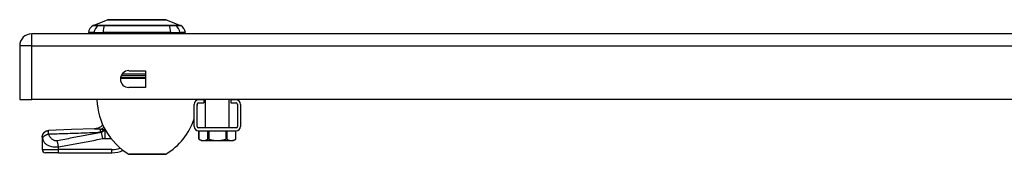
# Model space of a CAD drawing. Header units: inches. Extents: x 4 to 114, y 7 to 60.
# Tile 75 of 96: x 3.91 to 15.87, y 57.87 to 59.5. Entities that reach past the tile are written whole.
import ezdxf

# ---------------------------------------------------------------- set-up
doc = ezdxf.new("R2010")
doc.units = ezdxf.units.IN
doc.header["$MEASUREMENT"] = 0
doc.layers.add('Visible Edges(ANSI)', color=7, linetype='Continuous', lineweight=25)
doc.layers.add('Visible Tangent Edges(ANSI)', color=7, linetype='Continuous', lineweight=25)

msp = doc.modelspace()

# ---------------------------------------------------------------- linework, layer by layer
at = {"layer": 'Visible Edges(ANSI)'}
for p, q in [((4.804, 59.433), (4.978, 59.501)), ((5.692, 59.501), (5.866, 59.433)), ((27.683, 59.331), (4.057, 59.331)), ((4.813, 59.347), (4.745, 59.347)), ((4.813, 59.347), (4.924, 59.347)), ((5.747, 59.347), (4.924, 59.347)), ((5.747, 59.347), (5.858, 59.347)), ((5.926, 59.347), (5.858, 59.347)), ((3.911, 59.185), (3.911, 58.531)), ((5.236, 58.882), (5.439, 58.882)), ((5.439, 58.882), (5.439, 58.679)), ((5.439, 58.679), (5.236, 58.679)), ((3.911, 58.531), (4.057, 58.531)), ((27.683, 58.531), (4.057, 58.531)), ((6.147, 58.528), (6.085, 58.528)), ((6.085, 58.492), (6.147, 58.492)), ((6.147, 58.528), (6.147, 58.492)), ((6.168, 58.189), (6.168, 58.531)), ((6.457, 58.189), (6.457, 58.531)), ((6.539, 58.528), (6.477, 58.528)), ((6.477, 58.528), (6.477, 58.492)), ((6.477, 58.492), (6.539, 58.492)), ((6.031, 58.207), (6.031, 58.474)), ((6.067, 58.207), (6.067, 58.474)), ((6.557, 58.474), (6.557, 58.207)), ((6.593, 58.474), (6.593, 58.207)), ((6.539, 58.189), (6.085, 58.189)), ((6.085, 58.153), (6.539, 58.153)), ((6.089, 58.05), (6.089, 58.153)), ((6.535, 58.05), (6.535, 58.153)), ((4.186, 58.079), (4.186, 58.077)), ((4.186, 58.077), (4.186, 57.925)), ((6.116, 58.035), (6.089, 58.05)), ((6.116, 58.035), (6.143, 58.035)), ((6.143, 58.035), (6.312, 58.035)), ((6.312, 58.035), (6.482, 58.035)), ((6.482, 58.035), (6.508, 58.035)), ((6.508, 58.035), (6.535, 58.05)), ((4.383, 57.886), (4.225, 57.886)), ((4.383, 57.886), (5.032, 57.886)), ((5.678, 57.868), (5.245, 57.868))]:
    msp.add_line(p, q, dxfattribs=at)
at = {"layer": 'Visible Edges(ANSI)', "flags": 128}
for points in [[(5.69, 59.501), (5.69, 59.501), (5.689, 59.501), (5.687, 59.501), (5.684, 59.501), (5.68, 59.501), (5.675, 59.501), (5.67, 59.501), (5.663, 59.501), (5.656, 59.502), (5.648, 59.502), (5.64, 59.502), (5.63, 59.502), (5.62, 59.502), (5.61, 59.502), (5.598, 59.502), (5.586, 59.502), (5.574, 59.502), (5.561, 59.502), (5.547, 59.502), (5.533, 59.502), (5.518, 59.502), (5.503, 59.502), (5.487, 59.502), (5.471, 59.501), (5.455, 59.501), (5.438, 59.501), (5.422, 59.501), (5.405, 59.501), (5.387, 59.501), (5.37, 59.501), (5.353, 59.501), (5.335, 59.501), (5.318, 59.501), (5.3, 59.501), (5.283, 59.501), (5.266, 59.501), (5.249, 59.501), (5.232, 59.501), (5.215, 59.501), (5.199, 59.501), (5.183, 59.502), (5.167, 59.502), (5.152, 59.502), (5.137, 59.502), (5.123, 59.502), (5.11, 59.502), (5.096, 59.502), (5.084, 59.502), (5.072, 59.502), (5.061, 59.502), (5.05, 59.502), (5.04, 59.502), (5.031, 59.502), (5.022, 59.502), (5.014, 59.502), (5.007, 59.501), (5.001, 59.501), (4.995, 59.501), (4.991, 59.501), (4.987, 59.501), (4.984, 59.501), (4.982, 59.501), (4.981, 59.501), (4.98, 59.501)], [(4.186, 58.079), (4.187, 58.094), (4.192, 58.108), (4.199, 58.122), (4.208, 58.134), (4.22, 58.144), (4.233, 58.151), (4.248, 58.156), (4.263, 58.158)], [(4.819, 58.177), (4.541, 58.167), (4.263, 58.158)], [(4.92, 58.225), (4.908, 58.214), (4.895, 58.203), (4.88, 58.194), (4.865, 58.187), (4.851, 58.182), (4.839, 58.179), (4.828, 58.177), (4.819, 58.177)], [(6.092, 58.049), (6.092, 58.049), (6.091, 58.049), (6.091, 58.049), (6.091, 58.049), (6.091, 58.05), (6.091, 58.05), (6.091, 58.05), (6.09, 58.05), (6.09, 58.05), (6.09, 58.05), (6.09, 58.05), (6.09, 58.05), (6.09, 58.05), (6.09, 58.05), (6.09, 58.05), (6.089, 58.05), (6.089, 58.05), (6.089, 58.05), (6.089, 58.05), (6.089, 58.05), (6.089, 58.05), (6.089, 58.05), (6.089, 58.05), (6.089, 58.05)], [(6.092, 58.049), (6.094, 58.048), (6.096, 58.047), (6.099, 58.046), (6.101, 58.045), (6.103, 58.044), (6.105, 58.043), (6.107, 58.042), (6.11, 58.041), (6.112, 58.04), (6.114, 58.04), (6.116, 58.039), (6.118, 58.038), (6.12, 58.038), (6.122, 58.037), (6.124, 58.037), (6.126, 58.036), (6.128, 58.036), (6.13, 58.036), (6.132, 58.035), (6.134, 58.035), (6.136, 58.035), (6.139, 58.035), (6.141, 58.035), (6.143, 58.035)], [(6.143, 58.035), (6.145, 58.035), (6.147, 58.035), (6.149, 58.035), (6.151, 58.035), (6.153, 58.035), (6.155, 58.036), (6.157, 58.036), (6.159, 58.036), (6.161, 58.037), (6.163, 58.037), (6.165, 58.038), (6.167, 58.038), (6.169, 58.039), (6.172, 58.04), (6.174, 58.04), (6.176, 58.041), (6.178, 58.042), (6.18, 58.043), (6.182, 58.044), (6.185, 58.045), (6.187, 58.046), (6.189, 58.047), (6.191, 58.048), (6.194, 58.049)], [(6.211, 58.049), (6.21, 58.049), (6.209, 58.049), (6.208, 58.05), (6.207, 58.05), (6.206, 58.05), (6.205, 58.05), (6.205, 58.05), (6.204, 58.05), (6.203, 58.05), (6.202, 58.05), (6.201, 58.05), (6.201, 58.05), (6.2, 58.05), (6.199, 58.05), (6.199, 58.05), (6.198, 58.05), (6.197, 58.05), (6.197, 58.05), (6.196, 58.05), (6.195, 58.05), (6.195, 58.05), (6.194, 58.049), (6.194, 58.049), (6.194, 58.049)], [(6.211, 58.049), (6.215, 58.048), (6.22, 58.047), (6.224, 58.046), (6.229, 58.045), (6.233, 58.044), (6.237, 58.043), (6.242, 58.042), (6.246, 58.041), (6.25, 58.04), (6.254, 58.04), (6.259, 58.039), (6.263, 58.038), (6.267, 58.038), (6.271, 58.037), (6.275, 58.037), (6.279, 58.036), (6.284, 58.036), (6.288, 58.036), (6.292, 58.035), (6.296, 58.035), (6.3, 58.035), (6.304, 58.035), (6.308, 58.035), (6.312, 58.035)], [(6.312, 58.035), (6.316, 58.035), (6.321, 58.035), (6.325, 58.035), (6.329, 58.035), (6.333, 58.035), (6.337, 58.036), (6.341, 58.036), (6.345, 58.036), (6.349, 58.037), (6.353, 58.037), (6.358, 58.038), (6.362, 58.038), (6.366, 58.039), (6.37, 58.04), (6.374, 58.04), (6.379, 58.041), (6.383, 58.042), (6.387, 58.043), (6.392, 58.044), (6.396, 58.045), (6.4, 58.046), (6.405, 58.047), (6.409, 58.048), (6.414, 58.049)], [(6.431, 58.049), (6.431, 58.049), (6.43, 58.049), (6.43, 58.05), (6.429, 58.05), (6.429, 58.05), (6.428, 58.05), (6.427, 58.05), (6.427, 58.05), (6.426, 58.05), (6.425, 58.05), (6.425, 58.05), (6.424, 58.05), (6.423, 58.05), (6.422, 58.05), (6.422, 58.05), (6.421, 58.05), (6.42, 58.05), (6.419, 58.05), (6.418, 58.05), (6.417, 58.05), (6.417, 58.05), (6.416, 58.049), (6.415, 58.049), (6.414, 58.049)], [(6.431, 58.049), (6.433, 58.048), (6.436, 58.047), (6.438, 58.046), (6.44, 58.045), (6.442, 58.044), (6.444, 58.043), (6.447, 58.042), (6.449, 58.041), (6.451, 58.04), (6.453, 58.04), (6.455, 58.039), (6.457, 58.038), (6.459, 58.038), (6.461, 58.037), (6.463, 58.037), (6.465, 58.036), (6.468, 58.036), (6.47, 58.036), (6.472, 58.035), (6.474, 58.035), (6.476, 58.035), (6.478, 58.035), (6.48, 58.035), (6.482, 58.035)], [(6.482, 58.035), (6.484, 58.035), (6.486, 58.035), (6.488, 58.035), (6.49, 58.035), (6.492, 58.035), (6.494, 58.036), (6.496, 58.036), (6.498, 58.036), (6.5, 58.037), (6.502, 58.037), (6.505, 58.038), (6.507, 58.038), (6.509, 58.039), (6.511, 58.04), (6.513, 58.04), (6.515, 58.041), (6.517, 58.042), (6.519, 58.043), (6.522, 58.044), (6.524, 58.045), (6.526, 58.046), (6.528, 58.047), (6.53, 58.048), (6.533, 58.049)], [(6.535, 58.05), (6.535, 58.05), (6.535, 58.05), (6.535, 58.05), (6.535, 58.05), (6.535, 58.05), (6.535, 58.05), (6.535, 58.05), (6.535, 58.05), (6.535, 58.05), (6.535, 58.05), (6.535, 58.05), (6.535, 58.05), (6.535, 58.05), (6.535, 58.05), (6.534, 58.05), (6.534, 58.05), (6.534, 58.05), (6.534, 58.05), (6.534, 58.05), (6.534, 58.049), (6.533, 58.049), (6.533, 58.049), (6.533, 58.049), (6.533, 58.049)]]:
    msp.add_lwpolyline(points, dxfattribs=at)
at = {"layer": 'Visible Edges(ANSI)'}
for centre, radius, start, end in [((4.98, 59.496), 0.00492, 90.2088, 111.2505), ((5.69, 59.496), 0.00492, 68.7495, 89.7912), ((4.057, 59.185), 0.146, 90, 180), ((4.862, 59.33), 0.118, 119.7291, 172.0587), ((4.804, 59.354), 0.0394, 191.537, 216.8699), ((4.808, 59.424), 0.00984, 111.2505, 119.7291), ((5.863, 59.424), 0.00984, 60.2709, 68.7495), ((5.809, 59.33), 0.118, 7.9413, 60.2709), ((5.867, 59.354), 0.0394, 323.1301, 348.463), ((5.236, 58.781), 0.102, 90, 270), ((5.649, 58.555), 0.8, 181.7656, 238.9551), ((6.085, 58.474), 0.0539, 90, 180), ((6.085, 58.474), 0.018, 90, 180), ((5.274, 58.555), 0.8, 352.7943, 354.8814), ((5.274, 58.555), 0.8, 357.9197, 358.2344), ((6.539, 58.474), 0.0539, 0, 90), ((6.539, 58.474), 0.018, 0, 90), ((5.274, 58.555), 0.8, 301.0449, 341.303), ((4.755, 58.335), 0.197, 322.7495, 326.808), ((6.085, 58.207), 0.0539, 180, 270), ((6.085, 58.207), 0.018, 180, 270), ((6.539, 58.207), 0.018, 270, 0), ((6.539, 58.207), 0.0539, 270, 0), ((4.225, 57.925), 0.0394, 180, 270), ((5.032, 58.201), 0.315, 270, 295.5431), ((5.245, 57.883), 0.0156, 238.9551, 270), ((5.678, 57.883), 0.0156, 270, 301.0449)]:
    msp.add_arc(centre, radius, start, end, dxfattribs=at)
at = {"layer": 'Visible Tangent Edges(ANSI)'}
for p, q in [((4.804, 59.433), (4.978, 59.501)), ((4.057, 59.185), (4.057, 59.331)), ((4.87, 59.433), (4.87, 59.433)), ((4.943, 59.433), (4.943, 59.433)), ((5.728, 59.433), (5.727, 59.433)), ((5.801, 59.433), (5.801, 59.433)), ((4.057, 59.185), (3.911, 59.185)), ((4.057, 59.185), (27.683, 59.185)), ((4.057, 58.531), (4.057, 59.185)), ((5.438, 58.839), (5.153, 58.839)), ((5.439, 58.787), (5.134, 58.787)), ((5.136, 58.802), (5.439, 58.802)), ((5.144, 58.825), (5.438, 58.825)), ((4.92, 58.058), (4.906, 58.133)), ((4.941, 58.161), (4.941, 58.164)), ((4.941, 58.161), (4.952, 58.161)), ((4.954, 58.159), (4.949, 58.159)), ((4.949, 58.061), (4.949, 58.159)), ((4.952, 58.161), (4.953, 58.161)), ((6.092, 58.049), (6.092, 58.153)), ((6.194, 58.153), (6.194, 58.049)), ((6.211, 58.049), (6.211, 58.153)), ((6.414, 58.153), (6.414, 58.049)), ((6.431, 58.049), (6.431, 58.153)), ((6.533, 58.153), (6.533, 58.049)), ((4.949, 58.061), (5.02, 58.061)), ((4.186, 57.925), (4.383, 57.925)), ((4.383, 57.925), (4.383, 57.958)), ((4.383, 57.886), (4.383, 57.925)), ((5.032, 57.925), (4.383, 57.925)), ((5.032, 57.886), (5.032, 57.925)), ((5.237, 57.87), (5.686, 57.87))]:
    msp.add_line(p, q, dxfattribs=at)
at = {"layer": 'Visible Tangent Edges(ANSI)', "flags": 128}
for points in [[(4.978, 59.501), (4.979, 59.501), (4.979, 59.501), (4.98, 59.501), (4.981, 59.501), (4.982, 59.501), (4.984, 59.501), (4.986, 59.501), (4.988, 59.501), (4.99, 59.501), (4.993, 59.501), (4.996, 59.501), (5, 59.501), (5.003, 59.501), (5.007, 59.501), (5.011, 59.501), (5.016, 59.501), (5.021, 59.501), (5.026, 59.501), (5.031, 59.501), (5.036, 59.501), (5.042, 59.501), (5.048, 59.501), (5.054, 59.501), (5.061, 59.501)], [(5.061, 59.501), (5.062, 59.501), (5.064, 59.501), (5.066, 59.501), (5.068, 59.501), (5.07, 59.501), (5.072, 59.501), (5.074, 59.501), (5.075, 59.501), (5.077, 59.501), (5.079, 59.501), (5.081, 59.501), (5.083, 59.501), (5.085, 59.501), (5.087, 59.501), (5.089, 59.501), (5.091, 59.501), (5.093, 59.501), (5.095, 59.501), (5.097, 59.501), (5.099, 59.501), (5.101, 59.501), (5.103, 59.501), (5.106, 59.501), (5.108, 59.501)], [(5.108, 59.501), (5.124, 59.501), (5.141, 59.501), (5.158, 59.501), (5.177, 59.501), (5.195, 59.501), (5.214, 59.501), (5.234, 59.501), (5.254, 59.501), (5.274, 59.501), (5.294, 59.501), (5.315, 59.501), (5.335, 59.501), (5.356, 59.501), (5.377, 59.501), (5.397, 59.501), (5.417, 59.501), (5.437, 59.501), (5.457, 59.501), (5.476, 59.501), (5.494, 59.501), (5.512, 59.501), (5.53, 59.501), (5.547, 59.501), (5.563, 59.501)], [(5.563, 59.501), (5.565, 59.501), (5.567, 59.501), (5.569, 59.501), (5.571, 59.501), (5.573, 59.501), (5.575, 59.501), (5.577, 59.501), (5.579, 59.501), (5.582, 59.501), (5.584, 59.501), (5.585, 59.501), (5.587, 59.501), (5.589, 59.501), (5.591, 59.501), (5.593, 59.501), (5.595, 59.501), (5.597, 59.501), (5.599, 59.501), (5.601, 59.501), (5.603, 59.501), (5.605, 59.501), (5.606, 59.501), (5.608, 59.501), (5.61, 59.501)], [(5.61, 59.501), (5.616, 59.501), (5.623, 59.501), (5.628, 59.501), (5.634, 59.501), (5.64, 59.501), (5.645, 59.501), (5.65, 59.501), (5.655, 59.501), (5.659, 59.501), (5.663, 59.501), (5.667, 59.501), (5.671, 59.501), (5.674, 59.501), (5.677, 59.501), (5.68, 59.501), (5.683, 59.501), (5.685, 59.501), (5.687, 59.501), (5.688, 59.501), (5.69, 59.501), (5.691, 59.501), (5.692, 59.501), (5.692, 59.501), (5.692, 59.501)], [(4.803, 59.433), (4.803, 59.433), (4.804, 59.433), (4.804, 59.433), (4.805, 59.433), (4.806, 59.433), (4.807, 59.433), (4.809, 59.433), (4.81, 59.433), (4.812, 59.433), (4.814, 59.433), (4.817, 59.433), (4.819, 59.433), (4.822, 59.433), (4.825, 59.433), (4.829, 59.433), (4.832, 59.433), (4.836, 59.433), (4.84, 59.433), (4.844, 59.433), (4.848, 59.433), (4.853, 59.433), (4.857, 59.433), (4.863, 59.433), (4.868, 59.433)], [(4.87, 59.433), (4.864, 59.433), (4.859, 59.433), (4.855, 59.433), (4.85, 59.433), (4.846, 59.433), (4.841, 59.433), (4.837, 59.433), (4.834, 59.433), (4.83, 59.433), (4.827, 59.433), (4.824, 59.433), (4.821, 59.433), (4.818, 59.433), (4.816, 59.433), (4.814, 59.433), (4.812, 59.433), (4.81, 59.433), (4.809, 59.433), (4.807, 59.433), (4.806, 59.433), (4.805, 59.433), (4.805, 59.433), (4.805, 59.433), (4.804, 59.433)], [(4.868, 59.433), (4.869, 59.433), (4.871, 59.433), (4.873, 59.432), (4.875, 59.432), (4.877, 59.432), (4.879, 59.432), (4.882, 59.432), (4.884, 59.432), (4.887, 59.432), (4.89, 59.432), (4.893, 59.432), (4.896, 59.432), (4.899, 59.432), (4.903, 59.432), (4.906, 59.432), (4.91, 59.432), (4.914, 59.432), (4.918, 59.432), (4.921, 59.432), (4.925, 59.432), (4.93, 59.432), (4.934, 59.433), (4.938, 59.433), (4.942, 59.433)], [(4.943, 59.433), (4.939, 59.433), (4.935, 59.433), (4.931, 59.433), (4.927, 59.433), (4.923, 59.433), (4.919, 59.433), (4.915, 59.433), (4.911, 59.433), (4.908, 59.433), (4.904, 59.433), (4.901, 59.433), (4.898, 59.433), (4.895, 59.433), (4.892, 59.433), (4.889, 59.433), (4.886, 59.433), (4.884, 59.433), (4.881, 59.433), (4.879, 59.433), (4.877, 59.433), (4.875, 59.433), (4.873, 59.433), (4.871, 59.433), (4.87, 59.433)], [(4.942, 59.433), (4.974, 59.433), (5.006, 59.433), (5.038, 59.433), (5.071, 59.433), (5.104, 59.433), (5.136, 59.433), (5.17, 59.433), (5.203, 59.433), (5.236, 59.433), (5.269, 59.433), (5.303, 59.433), (5.336, 59.433), (5.369, 59.433), (5.403, 59.433), (5.436, 59.433), (5.469, 59.433), (5.502, 59.433), (5.535, 59.433), (5.568, 59.433), (5.6, 59.433), (5.633, 59.433), (5.665, 59.433), (5.697, 59.433), (5.728, 59.433)], [(5.727, 59.433), (5.696, 59.433), (5.664, 59.433), (5.632, 59.433), (5.6, 59.433), (5.567, 59.433), (5.534, 59.433), (5.502, 59.433), (5.469, 59.433), (5.436, 59.433), (5.402, 59.433), (5.369, 59.433), (5.336, 59.433), (5.303, 59.433), (5.27, 59.433), (5.236, 59.433), (5.203, 59.433), (5.17, 59.433), (5.137, 59.433), (5.104, 59.433), (5.071, 59.433), (5.039, 59.433), (5.007, 59.433), (4.975, 59.433), (4.943, 59.433)], [(5.801, 59.433), (5.799, 59.433), (5.798, 59.433), (5.796, 59.433), (5.794, 59.433), (5.792, 59.433), (5.789, 59.433), (5.787, 59.433), (5.784, 59.433), (5.782, 59.433), (5.779, 59.433), (5.776, 59.433), (5.773, 59.433), (5.769, 59.433), (5.766, 59.433), (5.763, 59.433), (5.759, 59.433), (5.756, 59.433), (5.752, 59.433), (5.748, 59.433), (5.744, 59.433), (5.74, 59.433), (5.736, 59.433), (5.732, 59.433), (5.728, 59.433)], [(5.728, 59.433), (5.733, 59.433), (5.737, 59.433), (5.741, 59.432), (5.745, 59.432), (5.749, 59.432), (5.753, 59.432), (5.757, 59.432), (5.761, 59.432), (5.764, 59.432), (5.768, 59.432), (5.771, 59.432), (5.774, 59.432), (5.778, 59.432), (5.781, 59.432), (5.783, 59.432), (5.786, 59.432), (5.789, 59.432), (5.791, 59.432), (5.794, 59.432), (5.796, 59.432), (5.798, 59.432), (5.8, 59.433), (5.801, 59.433), (5.803, 59.433)], [(5.866, 59.433), (5.866, 59.433), (5.866, 59.433), (5.865, 59.433), (5.864, 59.433), (5.863, 59.433), (5.862, 59.433), (5.861, 59.433), (5.859, 59.433), (5.857, 59.433), (5.855, 59.433), (5.852, 59.433), (5.85, 59.433), (5.847, 59.433), (5.844, 59.433), (5.84, 59.433), (5.837, 59.433), (5.833, 59.433), (5.829, 59.433), (5.825, 59.433), (5.821, 59.433), (5.816, 59.433), (5.811, 59.433), (5.806, 59.433), (5.801, 59.433)], [(5.803, 59.433), (5.808, 59.433), (5.813, 59.433), (5.818, 59.433), (5.822, 59.433), (5.827, 59.433), (5.831, 59.433), (5.835, 59.433), (5.839, 59.433), (5.842, 59.433), (5.845, 59.433), (5.848, 59.433), (5.851, 59.433), (5.854, 59.433), (5.856, 59.433), (5.858, 59.433), (5.86, 59.433), (5.862, 59.433), (5.863, 59.433), (5.865, 59.433), (5.866, 59.433), (5.866, 59.433), (5.867, 59.433), (5.867, 59.433), (5.867, 59.433)], [(4.186, 58.077), (4.186, 58.082), (4.186, 58.086), (4.187, 58.091), (4.188, 58.096), (4.189, 58.1), (4.191, 58.105), (4.193, 58.11), (4.195, 58.114), (4.198, 58.119), (4.201, 58.123), (4.204, 58.127), (4.208, 58.131), (4.212, 58.135), (4.216, 58.138), (4.22, 58.141), (4.224, 58.144), (4.229, 58.147), (4.233, 58.149), (4.238, 58.151), (4.243, 58.153), (4.248, 58.154), (4.252, 58.155), (4.257, 58.156), (4.262, 58.156)], [(4.261, 58.115), (4.261, 58.117), (4.261, 58.12), (4.261, 58.122), (4.261, 58.125), (4.261, 58.127), (4.261, 58.129), (4.261, 58.131), (4.261, 58.133), (4.26, 58.135), (4.26, 58.137), (4.26, 58.139), (4.26, 58.141), (4.26, 58.143), (4.26, 58.144), (4.261, 58.146), (4.261, 58.148), (4.261, 58.149), (4.261, 58.15), (4.261, 58.152), (4.261, 58.153), (4.261, 58.154), (4.261, 58.155), (4.261, 58.155), (4.262, 58.156)], [(4.261, 58.115), (4.287, 58.115), (4.314, 58.116), (4.34, 58.117), (4.366, 58.118), (4.392, 58.119), (4.418, 58.119), (4.444, 58.12), (4.47, 58.121), (4.496, 58.122), (4.523, 58.123), (4.549, 58.124), (4.575, 58.125), (4.601, 58.126), (4.627, 58.126), (4.653, 58.127), (4.679, 58.128), (4.705, 58.129), (4.732, 58.13), (4.758, 58.131), (4.784, 58.132), (4.81, 58.133), (4.836, 58.134), (4.862, 58.135), (4.888, 58.136)], [(4.262, 58.156), (4.262, 58.156), (4.262, 58.156), (4.262, 58.157), (4.262, 58.157), (4.262, 58.157), (4.262, 58.157), (4.262, 58.157), (4.262, 58.157), (4.262, 58.157), (4.262, 58.157), (4.262, 58.157), (4.262, 58.157), (4.262, 58.158), (4.262, 58.158), (4.262, 58.158), (4.262, 58.158), (4.263, 58.158), (4.263, 58.158), (4.263, 58.158), (4.263, 58.158), (4.263, 58.158), (4.263, 58.158), (4.263, 58.158), (4.263, 58.158)], [(4.906, 58.133), (4.884, 58.129), (4.861, 58.124), (4.839, 58.12), (4.817, 58.116), (4.794, 58.112), (4.772, 58.108), (4.749, 58.103), (4.727, 58.099), (4.705, 58.095), (4.682, 58.091), (4.66, 58.087), (4.637, 58.083), (4.615, 58.078), (4.593, 58.074), (4.57, 58.07), (4.548, 58.066), (4.525, 58.062), (4.503, 58.057), (4.481, 58.053), (4.458, 58.049), (4.436, 58.045), (4.413, 58.041), (4.391, 58.037), (4.369, 58.032)], [(4.819, 58.177), (4.822, 58.177), (4.824, 58.177), (4.827, 58.177), (4.83, 58.177), (4.833, 58.177), (4.836, 58.177), (4.839, 58.177), (4.842, 58.177), (4.845, 58.177), (4.848, 58.177), (4.851, 58.177), (4.854, 58.176), (4.857, 58.176), (4.86, 58.176), (4.863, 58.176), (4.867, 58.176), (4.87, 58.176), (4.873, 58.175), (4.876, 58.175), (4.88, 58.175), (4.883, 58.175), (4.887, 58.174), (4.89, 58.174), (4.893, 58.174)], [(4.888, 58.136), (4.891, 58.137), (4.893, 58.139), (4.895, 58.14), (4.897, 58.141), (4.899, 58.142), (4.901, 58.143), (4.903, 58.144), (4.905, 58.145), (4.907, 58.146), (4.91, 58.147), (4.912, 58.148), (4.914, 58.149), (4.916, 58.15), (4.918, 58.151), (4.92, 58.152), (4.923, 58.153), (4.925, 58.154), (4.927, 58.155), (4.929, 58.156), (4.932, 58.157), (4.934, 58.158), (4.936, 58.159), (4.939, 58.16), (4.941, 58.161)], [(4.893, 58.174), (4.896, 58.173), (4.898, 58.173), (4.9, 58.173), (4.902, 58.173), (4.904, 58.172), (4.906, 58.172), (4.908, 58.172), (4.91, 58.171), (4.912, 58.171), (4.914, 58.17), (4.916, 58.17), (4.918, 58.17), (4.92, 58.169), (4.922, 58.169), (4.924, 58.168), (4.926, 58.168), (4.928, 58.167), (4.93, 58.167), (4.932, 58.166), (4.934, 58.166), (4.936, 58.165), (4.937, 58.165), (4.939, 58.164), (4.941, 58.164)], [(4.949, 58.159), (4.947, 58.158), (4.946, 58.157), (4.944, 58.156), (4.942, 58.156), (4.94, 58.155), (4.938, 58.154), (4.937, 58.153), (4.935, 58.152), (4.933, 58.151), (4.931, 58.15), (4.93, 58.149), (4.928, 58.148), (4.926, 58.147), (4.924, 58.146), (4.922, 58.145), (4.921, 58.144), (4.919, 58.142), (4.917, 58.141), (4.915, 58.14), (4.913, 58.139), (4.912, 58.137), (4.91, 58.136), (4.908, 58.134), (4.906, 58.133)], [(4.941, 58.164), (4.941, 58.164), (4.942, 58.163), (4.942, 58.163), (4.943, 58.163), (4.943, 58.163), (4.944, 58.163), (4.944, 58.163), (4.945, 58.163), (4.945, 58.163), (4.946, 58.163), (4.946, 58.163), (4.947, 58.162), (4.947, 58.162), (4.948, 58.162), (4.948, 58.162), (4.949, 58.162), (4.949, 58.162), (4.95, 58.162), (4.95, 58.162), (4.951, 58.162), (4.951, 58.161), (4.951, 58.161), (4.952, 58.161), (4.952, 58.161)], [(4.186, 58.077), (4.186, 58.077), (4.186, 58.077), (4.186, 58.076), (4.186, 58.076), (4.186, 58.075), (4.186, 58.075), (4.186, 58.074), (4.186, 58.074), (4.186, 58.073), (4.187, 58.073), (4.187, 58.072), (4.187, 58.071), (4.187, 58.07), (4.187, 58.07), (4.187, 58.069), (4.188, 58.068), (4.188, 58.068), (4.188, 58.067), (4.188, 58.066), (4.188, 58.065), (4.189, 58.065), (4.189, 58.064), (4.189, 58.063), (4.189, 58.062)], [(4.189, 58.062), (4.19, 58.064), (4.191, 58.067), (4.192, 58.069), (4.194, 58.072), (4.195, 58.074), (4.197, 58.077), (4.199, 58.079), (4.202, 58.082), (4.204, 58.085), (4.207, 58.087), (4.21, 58.09), (4.214, 58.092), (4.217, 58.095), (4.221, 58.097), (4.225, 58.099), (4.228, 58.102), (4.232, 58.104), (4.236, 58.106), (4.241, 58.107), (4.245, 58.109), (4.249, 58.111), (4.253, 58.112), (4.257, 58.113), (4.261, 58.115)], [(4.189, 58.062), (4.191, 58.056), (4.192, 58.05), (4.194, 58.044), (4.196, 58.038), (4.199, 58.032), (4.202, 58.026), (4.205, 58.02), (4.209, 58.014), (4.213, 58.008), (4.218, 58.003), (4.223, 57.997), (4.229, 57.992), (4.236, 57.987), (4.243, 57.982), (4.252, 57.977), (4.262, 57.973), (4.272, 57.969), (4.285, 57.965), (4.298, 57.962), (4.313, 57.96), (4.329, 57.958), (4.347, 57.957), (4.365, 57.957), (4.383, 57.958)], [(4.369, 58.032), (4.361, 58.031), (4.354, 58.031), (4.347, 58.031), (4.34, 58.033), (4.334, 58.034), (4.328, 58.037), (4.322, 58.039), (4.316, 58.043), (4.311, 58.046), (4.306, 58.05), (4.302, 58.053), (4.298, 58.057), (4.294, 58.062), (4.29, 58.066), (4.286, 58.07), (4.282, 58.075), (4.279, 58.079), (4.276, 58.084), (4.273, 58.089), (4.27, 58.094), (4.268, 58.099), (4.265, 58.104), (4.263, 58.109), (4.261, 58.115)], [(4.383, 57.958), (4.382, 57.961), (4.381, 57.964), (4.381, 57.968), (4.38, 57.971), (4.38, 57.974), (4.379, 57.978), (4.378, 57.981), (4.378, 57.984), (4.377, 57.988), (4.377, 57.991), (4.376, 57.994), (4.375, 57.997), (4.375, 58.001), (4.374, 58.004), (4.374, 58.007), (4.373, 58.01), (4.372, 58.013), (4.372, 58.016), (4.371, 58.019), (4.371, 58.022), (4.37, 58.024), (4.37, 58.027), (4.369, 58.03), (4.369, 58.032)], [(4.383, 57.958), (4.405, 57.962), (4.427, 57.966), (4.45, 57.97), (4.472, 57.975), (4.495, 57.979), (4.517, 57.983), (4.539, 57.987), (4.562, 57.991), (4.584, 57.995), (4.606, 58), (4.629, 58.004), (4.651, 58.008), (4.674, 58.012), (4.696, 58.016), (4.718, 58.021), (4.741, 58.025), (4.763, 58.029), (4.786, 58.033), (4.808, 58.037), (4.83, 58.041), (4.853, 58.046), (4.875, 58.05), (4.898, 58.054), (4.92, 58.058)], [(4.92, 58.058), (4.921, 58.058), (4.923, 58.059), (4.924, 58.059), (4.925, 58.059), (4.926, 58.059), (4.927, 58.059), (4.929, 58.06), (4.93, 58.06), (4.931, 58.06), (4.932, 58.06), (4.933, 58.06), (4.935, 58.06), (4.936, 58.06), (4.937, 58.06), (4.938, 58.06), (4.939, 58.06), (4.941, 58.06), (4.942, 58.061), (4.943, 58.061), (4.944, 58.061), (4.946, 58.061), (4.947, 58.061), (4.948, 58.061), (4.949, 58.061)]]:
    msp.add_lwpolyline(points, dxfattribs=at)
at = {"layer": 'Visible Tangent Edges(ANSI)'}
for centre, radius, start, end in [((4.98, 59.496), 0.00492, 90.2088, 111.2505), ((5.032, 58.201), 0.276, 270, 291.5063)]:
    msp.add_arc(centre, radius, start, end, dxfattribs=at)
for centre, major_axis, ratio, start_param, end_param in [((4.924, 59.33), (0, 0.118), 0.946806, 0.522838, 1.432195), ((4.872, 59.424), (0.00009, 0.00984), 0.948405, 0.290838, 0.531485), ((4.961, 59.33), (0, 0.118), 0.321806, 0.522838, 1.432195), ((4.944, 59.424), (-0.00003, 0.00984), 0.317047, 0.281217, 0.521863), ((5.727, 59.424), (0.00003, 0.00984), 0.317047, 5.761322, 6.001968), ((5.709, 59.33), (0, 0.118), 0.321806, 4.850991, 5.760348), ((5.798, 59.424), (-0.00009, 0.00984), 0.948405, 5.751701, 5.992347), ((5.747, 59.33), (0, -0.118), 0.946806, 1.709398, 2.618755), ((4.902, 58.062), (-0.005, 0.118), 0.119705, 0.32039, 0.882192), ((1.41, 57.766), (3.673, 0.28), 0.09119, 0.304696, 0.320055), ((4.879, 58.36), (0.063, 0.186), 0.76978, 3.653505, 3.929304), ((4.941, 58.332), (-0.096, -0.172), 0.627605, 0.730588, 0.787588), ((1.429, 57.666), (3.672, 0.383), 0.123492, 0.276298, 0.284), ((4.952, 58.325), (-0.099, -0.17), 0.604176, 0.765681, 0.76857)]:
    msp.add_ellipse(centre, major_axis=major_axis, ratio=ratio, start_param=start_param, end_param=end_param, dxfattribs=at)

doc.saveas('drawing.dxf')
